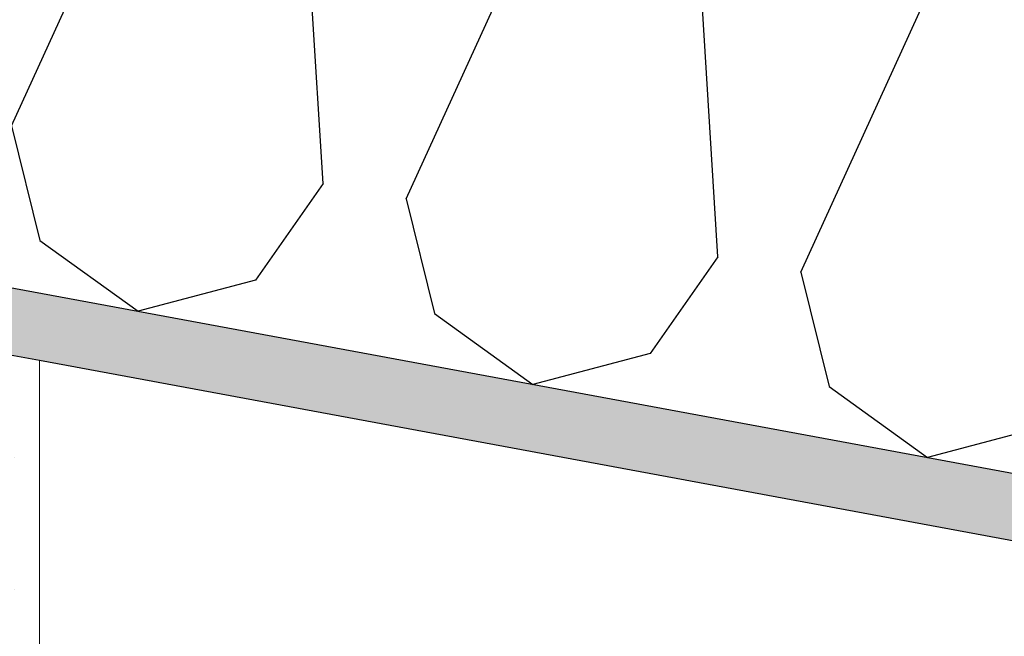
# Model space of a CAD drawing. Header units: millimetres. Extents: x -74465 to -41950, y 1470 to 14690.
# Tile 69 of 132: x -61659 to -61287, y 10532 to 10766. Entities that reach past the tile are written whole.
import ezdxf

# ---------------------------------------------------------------- set-up
doc = ezdxf.new("R2010")
doc.units = ezdxf.units.MM
doc.header["$LTSCALE"] = 0.5
doc.header["$MEASUREMENT"] = 0
doc.linetypes.add('PLINE', pattern=[0])
doc.layers.add('236- Innvendig kledning og overflate(Nye konstruksjoner)', color=7, linetype='Continuous', lineweight=0)
for name, color, linetype in [('24-- Innervegger (Skravur)(Nye konstruksjoner)', 7, 'Continuous'), ('26-- Yttertak (Skravur)(Nye konstruksjoner)', 7, 'Continuous'), ('26-- Yttertak(Nye konstruksjoner)', 7, 'Continuous'), ('261- Primærkonstruksjon (tak) (Skravur)(Nye konstruksjoner)', 7, 'Continuous'), ('261- Primærkonstruksjon (tak)(Nye konstruksjoner)', 7, 'Continuous')]:
    doc.layers.add(name, color=color, linetype=linetype)

# ---------------------------------------------------------------- blocks, each defined once
blk = doc.blocks.new('*X4')
at = {"layer": '26-- Yttertak (Skravur)(Nye konstruksjoner)', "linetype": 'PLINE'}
for p, q in [((-61662.19, 10725.49), (-61586.86, 10890.5)), ((-61544.32, 10703.64), (-61555.51, 10884.69)), ((-61512.97, 10697.83), (-61437.64, 10862.85)), ((-61395.1, 10675.98), (-61406.29, 10857.04)), ((-61363.75, 10670.17), (-61288.43, 10835.19)), ((-61662.19, 10725.49), (-61651.41, 10682.16)), ((-61544.32, 10703.64), (-61569.91, 10667.05)), ((-61512.97, 10697.83), (-61502.19, 10654.5)), ((-61651.41, 10682.16), (-61614.23, 10655.32)), ((-61395.1, 10675.98), (-61420.69, 10639.4)), ((-61363.75, 10670.17), (-61352.98, 10626.85)), ((-61569.91, 10667.05), (-61614.23, 10655.32)), ((-61502.19, 10654.5), (-61465.02, 10627.66)), ((-61420.69, 10639.4), (-61465.02, 10627.66)), ((-61352.98, 10626.85), (-61315.8, 10600.01)), ((-61271.48, 10611.74), (-61315.8, 10600.01))]:
    blk.add_line(p, q, dxfattribs=at)

msp = doc.modelspace()

# ---------------------------------------------------------------- hatches: boundary and pattern name
at = {"layer": '24-- Innervegger (Skravur)(Nye konstruksjoner)', "linetype": 'Continuous'}
h = msp.add_hatch(dxfattribs=at)
h.set_pattern_fill('Gips', color=256, style=0, pattern_type=2)
h.set_pattern_definition([(270, (0, 0), (86.60254, 0), [0, -50]), (270, (43.3, -25), (86.60254, 0), [0, -50])])
h.paths.add_polyline_path([(-61664.07, 7120), (-61651.57, 7120), (-61651.57, 10636.81), (-61664.07, 10639.13)])
at = {"layer": '261- Primærkonstruksjon (tak) (Skravur)(Nye konstruksjoner)', "linetype": 'Continuous'}
h = msp.add_hatch(dxfattribs=at)
h.set_pattern_fill('Prikker_tett', color=256, style=0, pattern_type=2)
h.set_pattern_definition([(0, (0, 0), (0, 43.30127), [0, -25]), (0, (12.5, 21.65), (0, 43.30127), [0, -25])])
h.paths.add_polyline_path([(-61126.57, 10564.94), (-67556.57, 11756.67), (-67556.57, 11731.24), (-61126.57, 10539.51)])

# ---------------------------------------------------------------- linework, layer by layer
at = {"layer": '236- Innvendig kledning og overflate(Nye konstruksjoner)', "linetype": 'PLINE'}
msp.add_line((-61651.57, 10636.81), (-61651.57, 7320), dxfattribs=at)
at = {"layer": '261- Primærkonstruksjon (tak)(Nye konstruksjoner)', "linetype": 'PLINE'}
for p, q in [((-67576.57, 11760.37), (-61126.57, 10564.94)), ((-61651.57, 10636.81), (-61126.57, 10539.51))]:
    msp.add_line(p, q, dxfattribs=at)
at = {"layer": '261- Primærkonstruksjon (tak)(Nye konstruksjoner)', "linetype": 'PLINE', "flags": 128}
msp.add_lwpolyline([(-61901.57, 10683.15), (-61889.07, 10680.83), (-61876.57, 10678.52), (-61676.57, 10641.45), (-61664.07, 10639.13), (-61651.57, 10636.81)], dxfattribs=at)

# ---------------------------------------------------------------- block references
at = {"layer": '26-- Yttertak(Nye konstruksjoner)'}
msp.add_blockref('*X4', (0, 0), dxfattribs=at)

doc.saveas('drawing.dxf')
